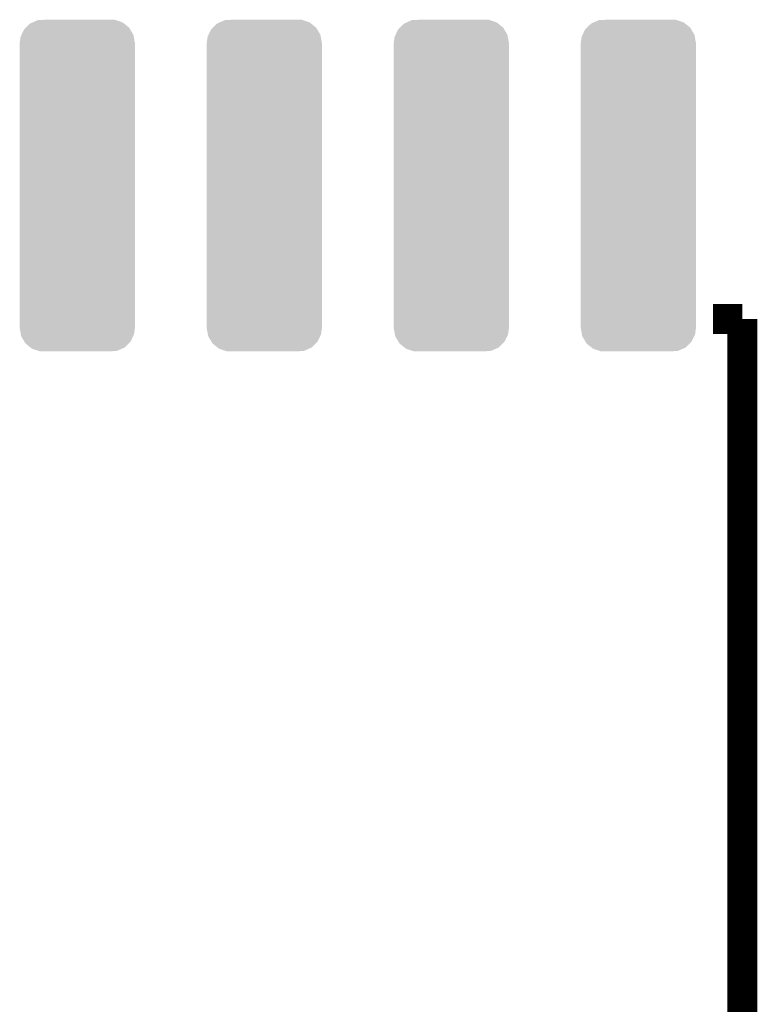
# Model space of a CAD drawing. Extents: x -1.3 to 24.2, y -3.9 to 53.4.
# Tile 24 of 25: x 11.7 to 16.7, y 25.6 to 32.3. Entities that reach past the tile are written whole.
import ezdxf

# ---------------------------------------------------------------- set-up
doc = ezdxf.new("R2010")
doc.units = 0
doc.layers.get('0').update_dxf_attribs({"linetype": 'CONTINUOUS'})
doc.layers.add('CURRENT_15_CLICK_V100_GTO', color=14, linetype='CONTINUOUS')
doc.layers.add('CURRENT_15_CLICK_V100_GTS', color=12, linetype='CONTINUOUS')

# ---------------------------------------------------------------- blocks, each defined once
blk = doc.blocks.new('CUSTOM_60')
for points in [[(-0.360778, 1.061548), (-0.349408, 1.072486), (0.358596, 1.061548), (0.352108, 1.072486)], [(-0.349408, 1.072486), (-0.319846, 1.100922), (0.352108, 1.072486), (0.316854, 1.100922)], [(-0.319846, 1.100922), (-0.303192, 1.108144), (0.316854, 1.100922), (0.3079, 1.108144)], [(-0.303192, 1.108144), (-0.267738, 1.123518), (0.3079, 1.108144), (0.2618, 1.123518)], [(-0.267738, 1.123518), (-0.218234, 1.126112), (0.2618, 1.123518), (0.25402, 1.126112)], [(-0.218234, 1.126112), (-0.21102, 1.12649), (0.25402, 1.126112), (0.21102, 1.12649)], [(-0.39116, 0.96774), (-0.38538, 1.010356), (0.39116, 0.96774), (0.383474, 1.010356)], [(-0.38538, 1.010356), (-0.379, 1.023634), (0.383474, 1.010356), (0.381078, 1.023634)], [(-0.379, 1.023634), (-0.360778, 1.061548), (0.381078, 1.023634), (0.358596, 1.061548)], [(-0.39116, 0.96647), (-0.39116, 0.96774), (0.39116, 0.96647), (0.39116, 0.96774)], [(-0.39116, -0.96647), (-0.39116, 0.96647), (0.39116, -0.96647), (0.39116, 0.96647)], [(-0.39116, -0.96774), (-0.39116, -0.96647), (0.39116, -0.96774), (0.39116, -0.96647)], [(-0.383474, -1.010352), (-0.39116, -0.96774), (0.385382, -1.010352), (0.39116, -0.96774)], [(-0.38108, -1.023634), (-0.383474, -1.010352), (0.378998, -1.023634), (0.385382, -1.010352)], [(-0.3586, -1.061544), (-0.38108, -1.023634), (0.36078, -1.061544), (0.378998, -1.023634)], [(-0.352112, -1.072486), (-0.3586, -1.061544), (0.349404, -1.072486), (0.36078, -1.061544)], [(-0.31686, -1.10092), (-0.352112, -1.072486), (0.319846, -1.10092), (0.349404, -1.072486)], [(-0.307904, -1.108144), (-0.31686, -1.10092), (0.303186, -1.108144), (0.319846, -1.10092)], [(-0.261812, -1.123516), (-0.307904, -1.108144), (0.267738, -1.123516), (0.303186, -1.108144)], [(-0.254024, -1.126114), (-0.261812, -1.123516), (0.21819, -1.126114), (0.267738, -1.123516)], [(-0.21102, -1.12649), (-0.254024, -1.126114), (0.21102, -1.12649), (0.21819, -1.126114)]]:
    blk.add_solid(points)

msp = doc.modelspace()

# ---------------------------------------------------------------- linework, layer by layer
at = {"layer": 'CURRENT_15_CLICK_V100_GTO', "const_width": 0.2032}
for points in [[(16.383, 30.26664), (16.58112, 30.26664)], [(16.58112, 22.76856), (16.58112, 30.26664)]]:
    msp.add_lwpolyline(points, dxfattribs=at)

# ---------------------------------------------------------------- block references
at = {"layer": 'CURRENT_15_CLICK_V100_GTS'}
for p in [(12.065, 31.17342), (13.335, 31.17342), (14.605, 31.17342), (15.875, 31.17342)]:
    msp.add_blockref('CUSTOM_60', p, dxfattribs=at)

doc.saveas('drawing.dxf')
